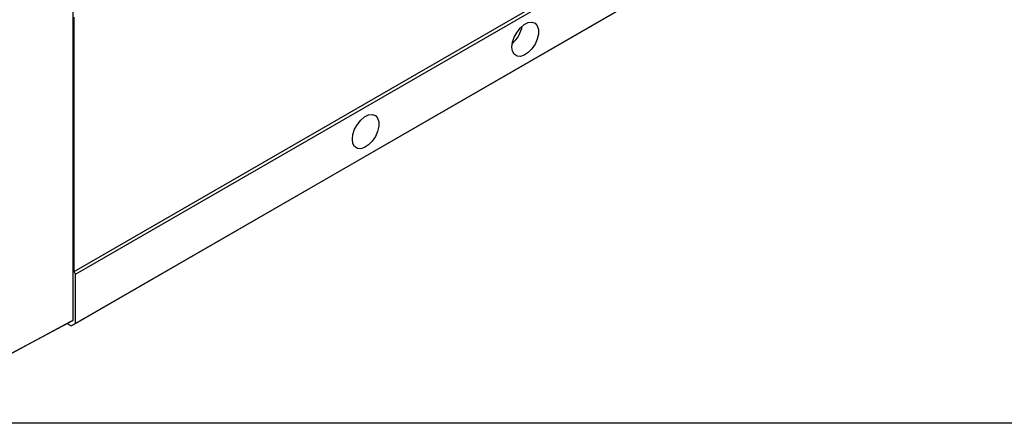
# Model space of a CAD drawing. Header units: inches. Extents: x 0 to 6721, y -3375 to 1330.
# Tile 3 of 196: x 367 to 759, y 686 to 847. Entities that reach past the tile are written whole.
import ezdxf

# ---------------------------------------------------------------- set-up
doc = ezdxf.new("R2010")
doc.units = ezdxf.units.IN
doc.header["$MEASUREMENT"] = 0

msp = doc.modelspace()

# ---------------------------------------------------------------- linework, layer by layer
at = {"color": 7, "linetype": 'Continuous', "lineweight": 25}
for p, q in [((388.405, 746.806), (749.029, 954.939)), ((389.041, 745.704), (749.665, 953.836)), ((389.041, 726.104), (749.665, 934.237)), ((387.297, 725.097), (747.921, 933.229)), ((387.874, 928.108), (387.874, 727.336)), ((388.405, 746.806), (388.405, 848.179)), ((389.041, 745.704), (388.405, 746.806)), ((389.041, 726.104), (389.041, 745.704)), ((386.813, 726.723), (358.481, 711.494)), ((359.542, 712.107), (387.874, 727.336)), ((387.874, 727.336), (386.813, 726.723)), ((387.297, 725.097), (389.041, 726.104)), ((385.604, 726.074), (387.297, 725.097))]:
    msp.add_line(p, q, dxfattribs=at)
msp.add_lwpolyline([(34.39, 1221.221), (916.346, 1221.221), (916.346, 686.309), (34.39, 686.309)], close=True)
at = {"color": 7, "linetype": 'Continuous', "lineweight": 25, "flags": 128}
for points in [[(562.989, 836.297), (563.225, 838.239), (563.911, 840.279), (564.986, 842.238), (566.355, 843.941), (567.896, 845.237), (569.473, 846.011), (570.944, 846.193), (572.18, 845.768), (573.071, 844.773), (573.537, 843.298), (573.537, 841.472), (573.071, 839.458), (572.18, 837.436), (570.944, 835.584), (569.473, 834.068), (567.896, 833.022), (566.355, 832.539), (564.986, 832.661), (563.911, 833.379), (563.225, 834.628), (562.989, 836.297)], [(499.35, 799.514), (499.585, 801.455), (500.271, 803.496), (501.346, 805.455), (502.715, 807.158), (504.257, 808.454), (505.833, 809.227), (507.305, 809.409), (508.541, 808.984), (509.431, 807.99), (509.897, 806.514), (509.897, 804.688), (509.431, 802.675), (508.541, 800.652), (507.305, 798.801), (505.833, 797.284), (504.257, 796.238), (502.715, 795.755), (501.346, 795.878), (500.271, 796.595), (499.585, 797.844), (499.35, 799.514)]]:
    msp.add_lwpolyline(points, dxfattribs=at)
at = {"color": 7, "linetype": 'Continuous', "lineweight": 25}
msp.add_arc((555.113, 846.965), 12.207, 311.02368, 348.99395, dxfattribs=at)

doc.saveas('drawing.dxf')
